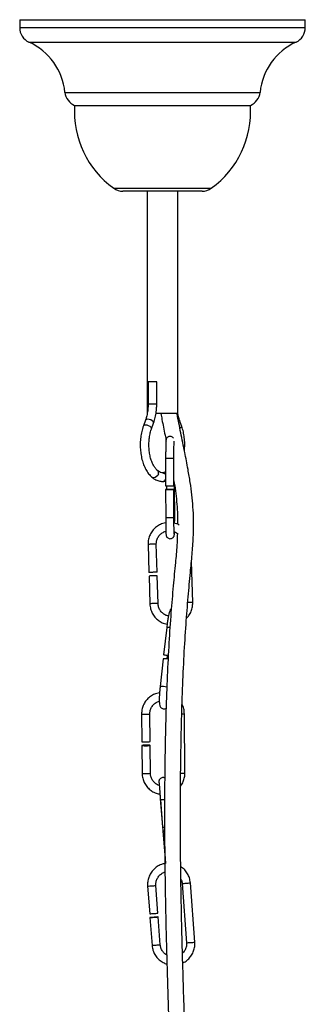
# Model space of a CAD drawing. Header units: millimetres. Extents: x 425 to 1011, y 286 to 740.
# Tile 11 of 41: x 468 to 486, y 504 to 566. Entities that reach past the tile are written whole.
import ezdxf

# ---------------------------------------------------------------- set-up
doc = ezdxf.new("R2010")
doc.units = ezdxf.units.MM

msp = doc.modelspace()

# ---------------------------------------------------------------- linework, layer by layer
at = {"color": 7, "linetype": 'Continuous', "lineweight": 25}
for p, q in [((468.45, 566.243), (468.45, 565.741)), ((468.45, 566.243), (486.45, 566.243)), ((486.45, 565.741), (486.45, 566.243)), ((471.915, 560.843), (482.986, 560.843)), ((479.947, 555.443), (474.954, 555.443)), ((476.476, 555.443), (476.476, 541.443)), ((478.424, 541.443), (478.424, 555.443)), ((476.543, 543.443), (476.543, 542.043)), ((477.044, 543.443), (476.543, 543.443)), ((477.089, 543.443), (477.044, 543.443)), ((477.089, 542.043), (477.089, 543.443)), ((478.266, 541.443), (477.031, 541.443)), ((478.424, 541.443), (478.266, 541.443)), ((476.378, 541.034), (476.245, 540.667)), ((476.759, 540.481), (476.891, 540.849)), ((478.656, 540.667), (478.523, 541.034)), ((477.649, 538.648), (477.65, 536.901)), ((478.17, 536.902), (478.169, 538.649)), ((478.169, 538.649), (478.169, 538.649)), ((477.134, 537.864), (477.137, 537.861)), ((477.696, 536.9), (477.696, 536.663)), ((478.17, 536.902), (478.17, 536.902)), ((478.218, 534.93), (478.216, 536.894)), ((477.65, 536.661), (477.651, 534.908)), ((478.171, 534.909), (478.17, 536.662)), ((478.218, 534.93), (478.218, 534.93)), ((476.539, 533.198), (476.594, 531.453)), ((477.113, 531.469), (477.059, 533.214)), ((479.354, 529.545), (479.273, 532.132)), ((477.175, 529.479), (477.121, 531.23)), ((476.601, 531.214), (476.656, 529.463)), ((477.717, 527.986), (477.523, 526.251)), ((477.496, 526.012), (477.301, 524.271)), ((477.753, 526.216), (477.728, 525.995)), ((478.863, 518.819), (478.831, 522.551)), ((476.133, 522.533), (476.148, 520.79)), ((476.668, 520.795), (476.653, 522.538)), ((476.15, 520.551), (476.165, 518.801)), ((476.685, 518.806), (476.67, 520.555)), ((477.31, 517.187), (477.612, 513.46)), ((477.319, 517.139), (477.46, 515.398)), ((477.479, 515.159), (477.621, 513.412)), ((476.514, 511.698), (476.644, 509.956)), ((477.162, 509.995), (477.032, 511.737)), ((478.688, 511.86), (478.966, 508.131)), ((479.484, 508.169), (479.206, 511.899)), ((476.662, 509.717), (476.792, 507.968)), ((477.311, 508.007), (477.18, 509.755))]:
    msp.add_line(p, q, dxfattribs=at)
at = {"color": 8, "linetype": 'Continuous', "lineweight": 25}
for p, q in [((468.45, 565.741), (486.45, 565.741)), ((469.037, 564.831), (485.864, 564.831)), ((471.304, 561.667), (483.597, 561.667)), ((474.374, 555.628), (480.527, 555.628)), ((477.044, 542.043), (476.543, 542.043)), ((477.089, 542.043), (477.044, 542.043)), ((478.171, 534.909), (478.171, 534.909)), ((479.099, 529.548), (479.04, 529.546)), ((477.617, 513.459), (477.612, 513.46))]:
    msp.add_line(p, q, dxfattribs=at)
at = {"color": 8, "linetype": 'Continuous', "lineweight": 25, "flags": 128}
for points in [[(476.731, 540.574), (476.665, 540.632), (476.575, 540.681), (476.474, 540.713), (476.377, 540.725), (476.299, 540.713), (476.252, 540.681), (476.245, 540.667)], [(476.863, 540.941), (476.798, 540.999), (476.708, 541.048), (476.607, 541.08), (476.51, 541.092), (476.432, 541.08), (476.385, 541.048), (476.378, 541.034)], [(476.759, 540.481), (476.761, 540.517), (476.731, 540.574)], [(476.891, 540.849), (476.893, 540.884), (476.863, 540.941)], [(478.523, 541.035), (478.525, 540.999), (478.495, 540.941)], [(478.627, 540.574), (478.562, 540.517), (478.55, 540.508)], [(478.656, 540.667), (478.658, 540.632), (478.627, 540.574)], [(477.19, 537.652), (477.149, 537.557), (477.079, 537.476), (476.991, 537.423), (476.899, 537.404), (476.816, 537.423), (476.786, 537.442)], [(478.218, 534.93), (478.196, 534.929), (478.171, 534.928)], [(477.621, 513.412), (477.621, 513.412), (477.621, 513.412)]]:
    msp.add_lwpolyline(points, dxfattribs=at)
at = {"color": 7, "linetype": 'Continuous', "lineweight": 25, "flags": 128}
for points in [[(478.17, 536.662), (478.152, 536.663), (478.098, 536.663), (478.015, 536.664), (477.916, 536.664), (477.816, 536.664), (477.73, 536.663), (477.672, 536.662), (477.65, 536.661), (477.668, 536.66), (477.722, 536.66), (477.806, 536.659), (477.905, 536.659), (478.005, 536.659), (478.09, 536.66), (478.148, 536.661), (478.17, 536.662)], [(476.858, 531.472), (476.957, 531.474), (477.041, 531.475), (477.095, 531.473), (477.113, 531.469), (477.092, 531.464), (477.034, 531.459), (476.948, 531.454), (476.849, 531.45), (476.75, 531.448), (476.666, 531.448), (476.612, 531.45), (476.594, 531.453), (476.615, 531.458), (476.673, 531.464), (476.758, 531.468), (476.858, 531.472)], [(477.815, 526.209), (477.808, 526.21), (477.707, 526.222), (477.618, 526.233), (477.554, 526.243), (477.524, 526.25), (477.534, 526.252), (477.581, 526.25), (477.658, 526.243), (477.755, 526.233), (477.816, 526.227)], [(476.4, 520.536), (476.501, 520.538), (476.587, 520.542), (476.646, 520.548), (476.67, 520.554), (476.654, 520.561), (476.6, 520.566), (476.518, 520.569), (476.419, 520.57), (476.319, 520.568), (476.233, 520.564), (476.173, 520.558), (476.15, 520.551), (476.166, 520.545), (476.219, 520.54), (476.302, 520.536), (476.4, 520.536)], [(477.581, 515.172), (477.554, 515.169), (477.499, 515.163), (477.479, 515.159), (477.499, 515.158), (477.556, 515.161), (477.582, 515.163)], [(476.918, 509.734), (477.018, 509.741), (477.102, 509.748), (477.159, 509.753), (477.18, 509.755), (477.162, 509.755), (477.106, 509.751), (477.023, 509.745), (476.924, 509.738), (476.824, 509.731), (476.74, 509.724), (476.682, 509.719), (476.662, 509.717), (476.68, 509.717), (476.736, 509.721), (476.819, 509.727), (476.918, 509.734)]]:
    msp.add_lwpolyline(points, dxfattribs=at)
at = {"color": 7, "linetype": 'Continuous', "lineweight": 25}
for centre, radius, start, end in [((469.45, 565.741), 1, 180, 245.56129), ((485.45, 565.741), 1, 294.43871, 0), ((467.424, 561.281), 3.899, 5.6827, 65.56129), ((487.477, 561.281), 3.899, 114.43871, 174.3173), ((472.299, 561.766), 1, 185.6827, 247.44597), ((482.602, 561.766), 1, 292.55403, 354.3173), ((477.794, 560.428), 5.893, 175.96232, 234.52544), ((477.107, 560.428), 5.893, 305.47456, 4.03768), ((474.954, 556.443), 1, 234.52544, 270), ((479.947, 556.443), 1, 270, 305.47456), ((477.439, 537.396), 0.226, 268.65399, 338.62696), ((477.449, 537.386), 0.217, 270.22412, 337.57616), ((477.903, 547.833), 10.935, 268.67396, 271.39855), ((476.833, 529.837), 1.396, 88.65869, 99.56894), ((476.977, 529.72), 1.517, 84.5456, 94.19348), ((477.435, 523.433), 2.58, 81.77213, 88.63756), ((476.328, 521.713), 0.941, 258.97072, 274.29945), ((476.481, 521.518), 0.748, 263.66942, 284.49204), ((477.488, 516.2), 0.803, 268.00524, 276.60349), ((476.206, 518.418), 8.474, 272.96379, 274.70213), ((476.545, 515.904), 5.942, 273.42448, 275.96016)]:
    msp.add_arc(centre, radius, start, end, dxfattribs=at)
at = {"color": 8, "linetype": 'Continuous', "lineweight": 25}
for centre, radius, start, end in [((477.902, 549.574), 10.929, 268.67297, 271.39906), ((477, 537.715), 0.2, 341.52701, 46.74175), ((477.905, 545.84), 10.935, 268.67396, 271.39855), ((476.771, 531.822), 1.396, 88.65869, 99.56894), ((476.915, 531.704), 1.517, 84.5456, 94.19348), ((476.888, 528.085), 1.397, 88.662, 99.56352), ((477.031, 527.972), 1.514, 84.53356, 94.20005), ((479.21, 528.034), 1.518, 84.55081, 94.19064), ((477.721, 526.585), 1.4, 81.86273, 90.17582), ((477.141, 520.371), 3.904, 81.38283, 87.64785), ((478.71, 522.923), 0.391, 263.97001, 288.04602), ((476.313, 523.457), 0.941, 258.97843, 274.29523), ((476.465, 523.265), 0.751, 263.71502, 284.42734), ((476.345, 519.725), 0.941, 258.97072, 274.29945), ((476.498, 519.53), 0.748, 263.66942, 284.49204), ((478.663, 519.728), 0.93, 265.72915, 282.43231), ((477.278, 520.08), 2.941, 270.79032, 275.95327), ((476.075, 520.168), 8.481, 272.96475, 274.70161), ((476.416, 517.635), 5.931, 273.42254, 275.96283), ((478.251, 520.296), 8.447, 272.96022, 274.70408), ((478.46, 519.387), 7.525, 273.69112, 275.69311), ((476.353, 516.438), 8.481, 272.96477, 274.7016), ((476.696, 513.892), 5.917, 273.41995, 275.96638), ((478.528, 516.593), 8.474, 272.96379, 274.70213), ((478.738, 515.651), 7.519, 273.69045, 275.69418)]:
    msp.add_arc(centre, radius, start, end, dxfattribs=at)
at = {"color": 7, "linetype": 'Continuous', "lineweight": 25}
for points, knots in [([(476.543, 542.043), (476.542, 541.986), (476.539, 541.818), (476.51, 541.543), (476.453, 541.261), (476.4, 541.101), (476.378, 541.034)], [0, 0, 0, 0, 0.160164, 0.468667, 0.776343, 1, 1, 1, 1]), ([(476.891, 540.849), (476.911, 540.907), (476.968, 541.074), (477.036, 541.374), (477.082, 541.719), (477.086, 541.944), (477.089, 542.043)], [0, 0, 0, 0, 0.1604584, 0.4626691, 0.7638339, 1, 1, 1, 1]), ([(477.349, 541.443), (477.371, 541.322), (477.453, 540.867), (477.571, 540.287), (477.664, 539.828), (477.691, 539.7)], [0, 0, 0, 0, 0.207212, 0.778969, 1, 1, 1, 1]), ([(478.982, 497.038), (478.981, 497.272), (478.976, 498.287), (478.934, 500.074), (478.869, 502.319), (478.799, 504.477), (478.735, 506.551), (478.675, 508.725), (478.627, 510.917), (478.595, 513.098), (478.579, 515.245), (478.579, 517.431), (478.599, 519.654), (478.643, 521.896), (478.711, 524.1), (478.806, 526.201), (478.925, 528.141), (479.062, 529.875), (479.199, 531.323), (479.315, 532.548), (479.396, 533.632), (479.419, 534.639), (479.38, 535.55), (479.306, 536.336), (479.199, 537.125), (479.048, 538.014), (478.845, 539.06), (478.601, 540.222), (478.445, 541.034), (478.368, 541.432)], [0, 0, 0, 0, 0.0182136, 0.0790404, 0.1386203, 0.1852351, 0.2323054, 0.2800363, 0.3285263, 0.3731801, 0.4181401, 0.4634415, 0.5103178, 0.5581543, 0.605935, 0.6525894, 0.6971239, 0.7387555, 0.7767998, 0.8056947, 0.832316, 0.8575064, 0.8751363, 0.8913103, 0.9073239, 0.9250798, 0.9479777, 0.9745306, 1, 1, 1, 1]), ([(478.523, 541.034), (478.507, 541.081), (478.463, 541.209), (478.433, 541.354), (478.414, 541.445)], [0, 0, 0, 0, 0.368357, 1, 1, 1, 1]), ([(476.245, 540.667), (476.225, 540.609), (476.169, 540.441), (476.1, 540.141), (476.053, 539.77), (476.043, 539.39), (476.069, 539.013), (476.131, 538.648), (476.228, 538.304), (476.359, 537.991), (476.524, 537.716), (476.673, 537.541), (476.766, 537.46), (476.786, 537.442)], [0, 0, 0, 0, 0.053868, 0.155323, 0.256428, 0.357316, 0.458218, 0.559324, 0.660876, 0.763144, 0.866336, 0.970341, 1, 1, 1, 1]), ([(478.834, 539.096), (478.843, 539.218), (478.861, 539.465), (478.841, 539.84), (478.788, 540.209), (478.72, 540.483), (478.669, 540.629), (478.656, 540.667)], [0, 0, 0, 0, 0.224623, 0.455752, 0.687254, 0.919626, 1, 1, 1, 1]), ([(477.136, 537.862), (477.113, 537.882), (477.047, 537.942), (476.936, 538.084), (476.817, 538.303), (476.718, 538.566), (476.645, 538.863), (476.601, 539.184), (476.589, 539.517), (476.609, 539.849), (476.661, 540.16), (476.718, 540.366), (476.753, 540.466), (476.759, 540.481)], [0, 0, 0, 0, 0.052785, 0.155704, 0.258307, 0.361151, 0.464819, 0.569236, 0.674125, 0.77917, 0.883976, 0.982384, 1, 1, 1, 1]), ([(478.137, 539.905), (478.128, 539.917), (478.103, 539.951), (478.037, 539.991), (477.945, 540.015), (477.852, 540.002), (477.778, 539.963), (477.729, 539.917), (477.699, 539.871), (477.683, 539.832), (477.676, 539.804), (477.671, 539.78), (477.667, 539.748), (477.663, 539.695), (477.659, 539.584), (477.654, 539.408), (477.651, 539.186), (477.649, 538.941), (477.649, 538.757), (477.649, 538.661), (477.649, 538.648)], [0, 0, 0, 0, 0.01994, 0.05769, 0.099196, 0.14465, 0.179819, 0.20907, 0.234052, 0.254574, 0.271281, 0.290086, 0.323159, 0.401741, 0.51635, 0.637782, 0.755589, 0.872563, 0.983151, 1, 1, 1, 1]), ([(478.169, 538.649), (478.169, 538.694), (478.169, 538.826), (478.17, 539.042), (478.172, 539.275), (478.176, 539.471), (478.18, 539.613), (478.183, 539.679), (478.186, 539.705), (478.185, 539.701), (478.185, 539.7)], [0, 0, 0, 0, 0.089602, 0.261006, 0.432548, 0.60364, 0.77357, 0.915401, 0.991968, 1, 1, 1, 1]), ([(476.786, 537.442), (476.829, 537.41), (476.946, 537.318), (477.15, 537.219), (477.329, 537.178), (477.421, 537.171), (477.434, 537.17)], [0, 0, 0, 0, 0.215824, 0.602373, 0.942283, 1, 1, 1, 1]), ([(477.467, 537.715), (477.444, 537.718), (477.376, 537.725), (477.267, 537.764), (477.176, 537.832), (477.136, 537.862)], [0, 0, 0, 0, 0.217491, 0.652798, 1, 1, 1, 1]), ([(477.649, 537.786), (477.614, 537.767), (477.539, 537.726), (477.471, 537.719), (477.434, 537.715)], [0, 0, 0, 0, 0.471591, 1, 1, 1, 1]), ([(477.463, 537.712), (477.47, 537.713), (477.501, 537.715), (477.556, 537.688), (477.616, 537.64), (477.639, 537.592), (477.65, 537.571)], [0, 0, 0, 0, 0.080064, 0.411136, 0.74227, 1, 1, 1, 1]), ([(477.467, 537.17), (477.518, 537.173), (477.58, 537.176), (477.639, 537.198), (477.65, 537.202)], [0, 0, 0, 0, 0.823931, 1, 1, 1, 1]), ([(478.17, 537.203), (478.202, 537), (478.27, 536.566), (478.345, 535.908), (478.402, 535.189), (478.401, 534.731), (478.401, 534.48)], [0, 0, 0, 0, 0.220816, 0.47053, 0.710066, 1, 1, 1, 1]), ([(477.653, 534.56), (477.589, 534.549), (477.429, 534.521), (477.193, 534.407), (476.957, 534.232), (476.766, 534.008), (476.628, 533.749), (476.546, 533.474), (476.541, 533.287), (476.539, 533.198)], [0, 0, 0, 0, 0.100783, 0.252819, 0.404846, 0.556864, 0.708874, 0.860878, 1, 1, 1, 1]), ([(477.651, 534.908), (477.652, 534.863), (477.652, 534.729), (477.653, 534.512), (477.656, 534.278), (477.66, 534.079), (477.664, 533.926), (477.671, 533.84), (477.673, 533.8), (477.688, 533.741), (477.712, 533.69), (477.757, 533.634), (477.828, 533.586), (477.921, 533.563), (478.014, 533.576), (478.088, 533.615), (478.137, 533.661), (478.167, 533.707), (478.183, 533.746), (478.191, 533.774), (478.195, 533.799), (478.199, 533.83), (478.203, 533.881), (478.206, 533.955), (478.208, 533.998)], [0, 0, 0, 0, 0.047109, 0.137261, 0.227638, 0.318215, 0.409317, 0.502284, 0.555312, 0.572145, 0.59155, 0.617066, 0.646289, 0.678419, 0.713605, 0.74083, 0.763473, 0.782812, 0.798698, 0.811632, 0.826188, 0.851791, 0.912622, 1, 1, 1, 1]), ([(478.189, 533.878), (478.189, 533.879), (478.189, 533.881), (478.186, 533.922), (478.182, 534.012), (478.178, 534.165), (478.175, 534.369), (478.172, 534.605), (478.172, 534.791), (478.171, 534.891), (478.171, 534.909)], [0, 0, 0, 0, 0.0432592, 0.1479785, 0.2903066, 0.4548711, 0.6261567, 0.7993846, 0.9644671, 1, 1, 1, 1]), ([(478.507, 534.43), (478.448, 534.462), (478.343, 534.519), (478.225, 534.54), (478.173, 534.55)], [0, 0, 0, 0, 0.560711, 1, 1, 1, 1]), ([(478.216, 534.54), (478.217, 534.574), (478.217, 534.685), (478.218, 534.821), (478.218, 534.917), (478.218, 534.93)], [0, 0, 0, 0, 0.280067, 0.904813, 1, 1, 1, 1]), ([(477.059, 533.214), (477.059, 533.249), (477.06, 533.36), (477.105, 533.544), (477.217, 533.747), (477.382, 533.907), (477.537, 534.004), (477.637, 534.025), (477.662, 534.03)], [0, 0, 0, 0, 0.095158, 0.303683, 0.512748, 0.721826, 0.93089, 1, 1, 1, 1]), ([(478.392, 533.909), (478.382, 533.654), (478.355, 533.014), (478.253, 531.941), (478.121, 530.555), (477.977, 528.885), (477.849, 526.991), (477.743, 524.914), (477.664, 522.712), (477.612, 520.449), (477.583, 518.19), (477.577, 515.968), (477.588, 513.788), (477.615, 511.643), (477.656, 509.546), (477.707, 507.516), (477.764, 505.569), (477.824, 503.709), (477.885, 501.777), (477.939, 499.923), (477.96, 498.684), (477.97, 498.135)], [0, 0, 0, 0, 0.022507, 0.056447, 0.101888, 0.152362, 0.206931, 0.264527, 0.323957, 0.383873, 0.442951, 0.500085, 0.556157, 0.612015, 0.667249, 0.721692, 0.775354, 0.828374, 0.880977, 0.947307, 1, 1, 1, 1]), ([(478.208, 533.998), (478.224, 533.993), (478.293, 533.972), (478.349, 533.925), (478.391, 533.89)], [0, 0, 0, 0, 0.242355, 1, 1, 1, 1]), ([(476.656, 529.463), (476.66, 529.406), (476.67, 529.253), (476.739, 529.009), (476.874, 528.748), (477.064, 528.523), (477.297, 528.345), (477.528, 528.229), (477.683, 528.2), (477.742, 528.189)], [0, 0, 0, 0, 0.0937226, 0.2549084, 0.4163056, 0.5777129, 0.7391303, 0.9005567, 1, 1, 1, 1]), ([(477.827, 528.698), (477.762, 528.716), (477.623, 528.754), (477.44, 528.884), (477.292, 529.061), (477.198, 529.266), (477.183, 529.41), (477.175, 529.479)], [0, 0, 0, 0, 0.183566, 0.392832, 0.602093, 0.81137, 1, 1, 1, 1]), ([(478.963, 528.56), (479.018, 528.619), (479.139, 528.748), (479.265, 528.995), (479.347, 529.269), (479.352, 529.456), (479.354, 529.545)], [0, 0, 0, 0, 0.218779, 0.486763, 0.754737, 1, 1, 1, 1]), ([(478.006, 529.167), (477.997, 529.158), (477.967, 529.13), (477.937, 529.075), (477.896, 528.984), (477.857, 528.846), (477.812, 528.639), (477.772, 528.406), (477.74, 528.18), (477.723, 528.038), (477.717, 527.986)], [0, 0, 0, 0, 0.029968, 0.101269, 0.205952, 0.401377, 0.564225, 0.73532, 0.902706, 1, 1, 1, 1]), ([(477.264, 523.865), (477.204, 523.856), (477.048, 523.832), (476.813, 523.725), (476.574, 523.556), (476.377, 523.337), (476.233, 523.081), (476.146, 522.809), (476.137, 522.622), (476.133, 522.533)], [0, 0, 0, 0, 0.094834, 0.247933, 0.401008, 0.554059, 0.70709, 0.860109, 1, 1, 1, 1]), ([(477.301, 524.271), (477.296, 524.225), (477.282, 524.089), (477.263, 523.866), (477.249, 523.619), (477.245, 523.402), (477.252, 523.219), (477.266, 523.105), (477.303, 523.003), (477.359, 522.924), (477.447, 522.864), (477.552, 522.843), (477.635, 522.855), (477.669, 522.876), (477.675, 522.88)], [0, 0, 0, 0, 0.065064, 0.189621, 0.314752, 0.441031, 0.570343, 0.710604, 0.775121, 0.827449, 0.880683, 0.934986, 0.98805, 1, 1, 1, 1]), ([(476.653, 522.538), (476.654, 522.572), (476.657, 522.683), (476.707, 522.866), (476.823, 523.066), (476.992, 523.221), (477.141, 523.312), (477.233, 523.329), (477.249, 523.332)], [0, 0, 0, 0, 0.097317, 0.310603, 0.524475, 0.738401, 0.9523, 1, 1, 1, 1]), ([(478.831, 522.551), (478.828, 522.608), (478.82, 522.761), (478.776, 522.961), (478.708, 523.089), (478.686, 523.131)], [0, 0, 0, 0, 0.28078, 0.763603, 1, 1, 1, 1]), ([(476.165, 518.801), (476.168, 518.745), (476.175, 518.591), (476.238, 518.346), (476.367, 518.083), (476.552, 517.853), (476.781, 517.669), (477.031, 517.539), (477.209, 517.503), (477.291, 517.486)], [0, 0, 0, 0, 0.0902, 0.245308, 0.400626, 0.555969, 0.711338, 0.866728, 1, 1, 1, 1]), ([(477.245, 518.037), (477.206, 518.049), (477.093, 518.084), (476.936, 518.206), (476.792, 518.385), (476.703, 518.592), (476.691, 518.737), (476.685, 518.806)], [0, 0, 0, 0, 0.121192, 0.346319, 0.571423, 0.796553, 1, 1, 1, 1]), ([(477.591, 518.504), (477.574, 518.512), (477.528, 518.533), (477.444, 518.532), (477.361, 518.504), (477.3, 518.457), (477.262, 518.407), (477.24, 518.359), (477.229, 518.319), (477.226, 518.29), (477.225, 518.274), (477.225, 518.266), (477.226, 518.259), (477.226, 518.251), (477.227, 518.234), (477.231, 518.174), (477.237, 518.1), (477.242, 518.038), (477.242, 518.038)], [0, 0, 0, 0, 0.047497, 0.12659, 0.204479, 0.266339, 0.31829, 0.361972, 0.397324, 0.422998, 0.436551, 0.446245, 0.459002, 0.483408, 0.559418, 0.772503, 0.998977, 1, 1, 1, 1]), ([(477.228, 518.238), (477.228, 518.237), (477.228, 518.235), (477.231, 518.202), (477.238, 518.119), (477.251, 517.971), (477.267, 517.772), (477.287, 517.537), (477.304, 517.32), (477.315, 517.186), (477.319, 517.139)], [0, 0, 0, 0, 0.033554, 0.13332, 0.277642, 0.435285, 0.594693, 0.754424, 0.914246, 1, 1, 1, 1]), ([(478.588, 517.997), (478.595, 518.005), (478.669, 518.085), (478.76, 518.274), (478.851, 518.543), (478.859, 518.73), (478.863, 518.819)], [0, 0, 0, 0, 0.037927, 0.368076, 0.698198, 1, 1, 1, 1]), ([(477.286, 517.487), (477.288, 517.455), (477.296, 517.359), (477.304, 517.256), (477.31, 517.187)], [0, 0, 0, 0, 0.331386, 1, 1, 1, 1]), ([(477.612, 513.46), (477.615, 513.414), (477.624, 513.301), (477.633, 513.192), (477.639, 513.128)], [0, 0, 0, 0, 0.4044259, 1, 1, 1, 1]), ([(477.599, 513.117), (477.525, 513.101), (477.356, 513.064), (477.115, 512.935), (476.887, 512.75), (476.705, 512.518), (476.578, 512.253), (476.509, 511.974), (476.512, 511.787), (476.514, 511.698)], [0, 0, 0, 0, 0.115521, 0.265032, 0.414541, 0.564051, 0.713561, 0.86307, 1, 1, 1, 1]), ([(479.206, 511.899), (479.2, 511.955), (479.183, 512.108), (479.104, 512.349), (478.956, 512.602), (478.785, 512.798), (478.652, 512.885), (478.6, 512.918)], [0, 0, 0, 0, 0.137922, 0.375155, 0.612695, 0.850238, 1, 1, 1, 1]), ([(477.032, 511.737), (477.031, 511.771), (477.027, 511.882), (477.065, 512.069), (477.168, 512.277), (477.326, 512.444), (477.478, 512.549), (477.579, 512.574), (477.606, 512.581)], [0, 0, 0, 0, 0.094639, 0.301984, 0.509851, 0.717724, 0.9256, 1, 1, 1, 1]), ([(478.612, 512.133), (478.624, 512.109), (478.67, 512.026), (478.68, 511.929), (478.688, 511.86)], [0, 0, 0, 0, 0.277014, 1, 1, 1, 1]), ([(476.792, 507.968), (476.798, 507.912), (476.816, 507.759), (476.895, 507.518), (477.041, 507.263), (477.241, 507.048), (477.472, 506.88), (477.647, 506.816), (477.73, 506.785)], [0, 0, 0, 0, 0.105929, 0.288132, 0.470571, 0.653012, 0.835453, 1, 1, 1, 1]), ([(477.713, 507.366), (477.677, 507.386), (477.574, 507.444), (477.446, 507.596), (477.342, 507.794), (477.321, 507.939), (477.311, 508.007)], [0, 0, 0, 0, 0.156968, 0.447675, 0.73838, 1, 1, 1, 1]), ([(478.966, 508.131), (478.967, 508.096), (478.971, 507.985), (478.933, 507.799), (478.843, 507.608), (478.75, 507.515), (478.711, 507.477)], [0, 0, 0, 0, 0.1437726, 0.4587647, 0.7745491, 1, 1, 1, 1]), ([(478.727, 506.863), (478.779, 506.887), (478.918, 506.952), (479.11, 507.119), (479.293, 507.349), (479.42, 507.614), (479.489, 507.893), (479.486, 508.08), (479.484, 508.169)], [0, 0, 0, 0, 0.105241, 0.287256, 0.469271, 0.651285, 0.8333, 1, 1, 1, 1])]:
    msp.add_open_spline(points, degree=3, knots=knots, dxfattribs=at)

doc.saveas('drawing.dxf')
